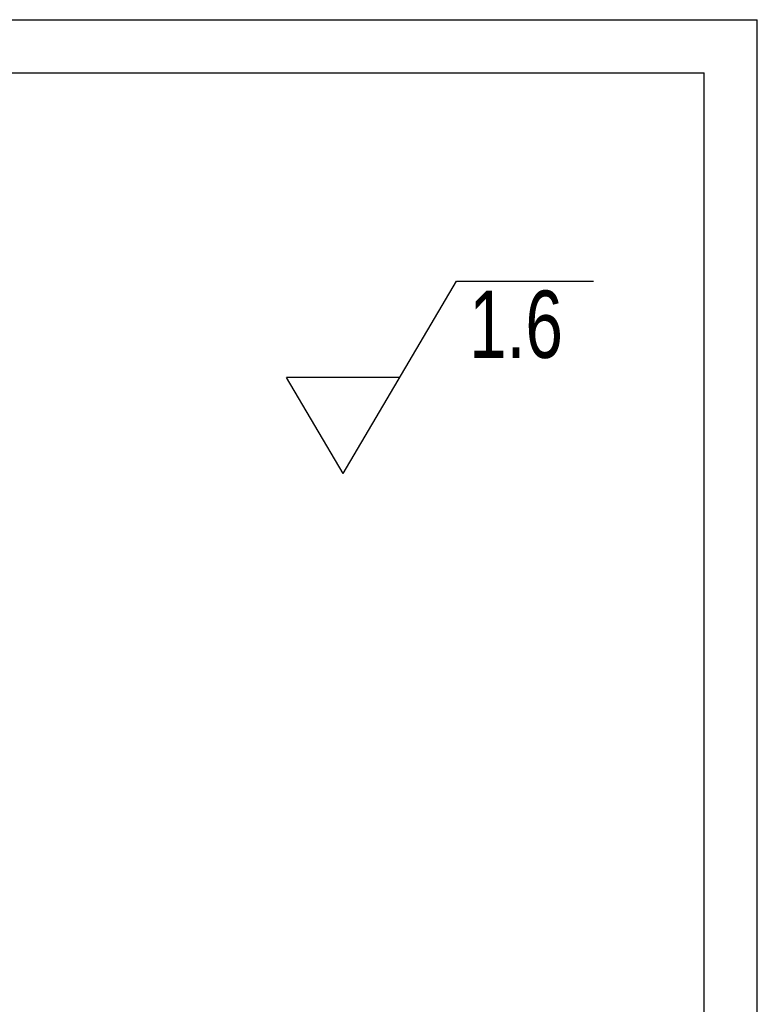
# Model space of a CAD drawing. Header units: millimetres. Extents: x 0 to 297, y 0 to 210.
# Tile 67 of 67: x 227 to 297, y 117 to 210. Entities that reach past the tile are written whole.
import ezdxf

# ---------------------------------------------------------------- set-up
doc = ezdxf.new("R2010")
doc.units = ezdxf.units.MM
doc.layers.add('图层0', color=7, linetype='Continuous', lineweight=25)
doc.styles.add('SLDTEXTSTYLE0', font='TXT', dxfattribs={"width": 0.75})

# ---------------------------------------------------------------- blocks, each defined once
blk = doc.blocks.new('SW_SFSYMBOL_0')
at = {"layer": '图层0', "color": 0}
for p, q in [((-11.875, -9.071), (-1.172, 9.071)), ((-1.172, 9.071), (11.726, 9.071)), ((-11.875, -9.071), (-17.226, 0)), ((-6.523, 0), (-17.226, 0))]:
    blk.add_line(p, q, dxfattribs=at)
at = {"layer": '图层0', "color": 0, "insert": (0, 8.186), "char_height": 6.35, "attachment_point": 1, "style": 'SLDTEXTSTYLE0'}
blk.add_mtext('1.6', dxfattribs=at)

msp = doc.modelspace()

# ---------------------------------------------------------------- linework, layer by layer
at = {"layer": '图层0'}
for p, q in [((0, 210), (297, 210)), ((297, 0), (297, 210)), ((5, 204.9829), (292, 204.9829)), ((292, 4.9829), (292, 204.9829))]:
    msp.add_line(p, q, dxfattribs=at)

# ---------------------------------------------------------------- block references
msp.add_blockref('SW_SFSYMBOL_0', (269.8197, 176.2701), dxfattribs=at)

doc.saveas('drawing.dxf')
